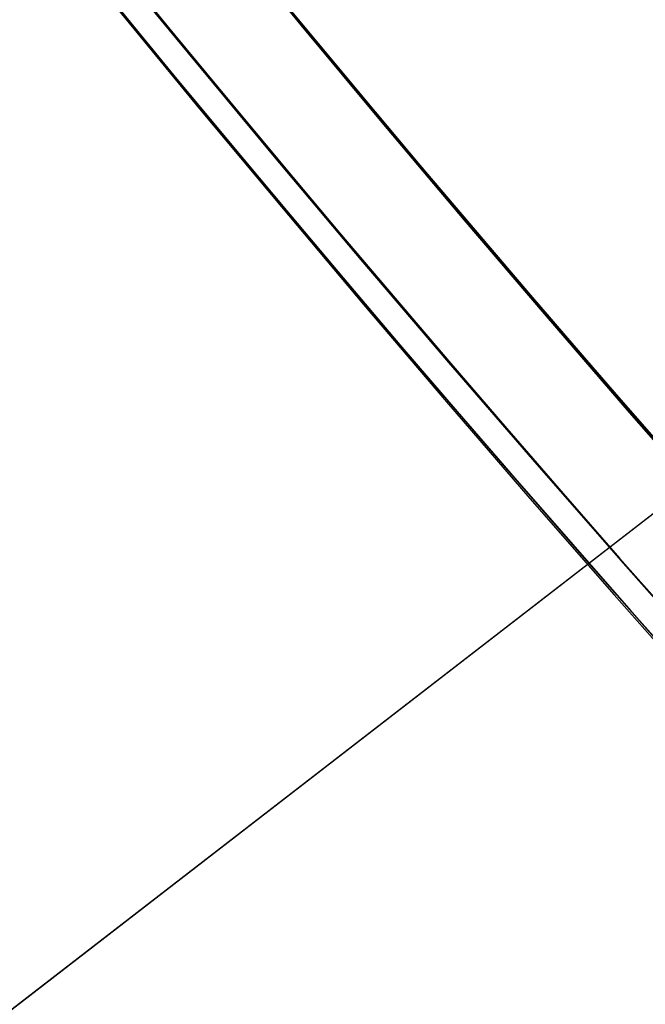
# Model space of a CAD drawing. Header units: millimetres. Extents: x -83 to 676, y -83 to 676.
# Tile 90 of 256: x 108 to 115, y 132 to 143. Entities that reach past the tile are written whole.
import ezdxf

# ---------------------------------------------------------------- set-up
doc = ezdxf.new("R2010")
doc.units = ezdxf.units.MM
doc.header["$MEASUREMENT"] = 0
doc.layers.add('IGES level 0', color=7, linetype='Continuous', true_color=0xff7878)

msp = doc.modelspace()

# ---------------------------------------------------------------- linework, layer by layer
at = {"layer": 'IGES level 0', "color": 254, "true_color": 0xcad1ee}
for p, q in [((139.1203519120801, 155.9052050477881, 47.0000000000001), (100.7460105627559, 126.2461435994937, 47.0000000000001)), ((100.7460105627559, 126.2461435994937, 48.0000000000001), (139.1203519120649, 155.9052050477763, 48.0000000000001))]:
    msp.add_line(p, q, dxfattribs=at)
at = {"layer": 'IGES level 0', "color": 70, "true_color": 0x66ff00}
for p, q in [((100.7460105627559, 126.2461435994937, 48.0000000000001), (139.1203519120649, 155.9052050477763, 48.0000000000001)), ((100.7460105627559, 126.2461435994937, 47.0000000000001), (139.1203519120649, 155.9052050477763, 47.0000000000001))]:
    msp.add_line(p, q, dxfattribs=at)
at = {"layer": 'IGES level 0', "color": 153, "true_color": 0x5393cf}
for centre, radius in [((296.5, 296.5), 296.5), ((296.5, 296.5, -1.19999999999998), 296.5000000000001), ((296.4999999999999, 296.4999999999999), 241), ((296.5, 296.4999999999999, -1.19999999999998), 241.0000000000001)]:
    msp.add_circle(centre, radius, dxfattribs=at)
at = {"layer": 'IGES level 0'}
for centre, radius in [((296.5, 296.5, 47), 296.5000000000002), ((296.5, 296.5), 296.5000000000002), ((296.5, 296.5, 47), 295.3000000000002), ((296.5, 296.5000000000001), 295.3000000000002)]:
    msp.add_circle(centre, radius, dxfattribs=at)
at = {"layer": 'IGES level 0', "color": 124, "true_color": 0x1aa180}
for centre, radius in [((296.5, 296.5, 47.0000000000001), 294.9999999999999), ((296.5, 296.5000000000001, 45.8000000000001), 294.9999999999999), ((296.5, 296.5, 47.0000000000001), 242.4999999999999), ((296.5, 296.5, 45.8000000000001), 242.4999999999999)]:
    msp.add_circle(centre, radius, dxfattribs=at)
at = {"layer": 'IGES level 0', "color": 31, "true_color": 0xffba87}
for centre, radius in [((296.5, 296.5000000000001), 242.2000000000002), ((296.5, 296.5000000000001, 47), 242.2000000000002), ((296.5, 296.5), 241.0000000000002), ((296.4999999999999, 296.4999999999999, 47), 241.0000000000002)]:
    msp.add_circle(centre, radius, dxfattribs=at)
at = {"layer": 'IGES level 0'}
for centre, radius, start, end in [((296.5, 296.5), 296.5000000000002, 45, 225), ((296.5, 296.5000000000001, 47), 296.5000000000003, 45.0000000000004, 225), ((296.5, 296.5, 23.5), 296.5000000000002, 45, 225), ((296.5, 296.5, 47), 295.3000000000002, 45.00000000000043, 225), ((296.5000000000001, 296.5), 295.3000000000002, 45.00000000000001, 225), ((296.5, 296.5, 23.5), 295.3000000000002, 45, 225), ((296.5, 296.5), 296.5000000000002, 225, 45), ((296.5, 296.5, 47), 296.5000000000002, 224.9999999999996, 45), ((296.5, 296.5, 23.5), 296.5000000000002, 225, 45), ((296.5, 296.5000000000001, 47), 295.3000000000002, 224.9999999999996, 44.99999999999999), ((296.5, 296.5000000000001), 295.3000000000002, 225, 44.99999999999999), ((296.5, 296.5, 23.5), 295.3000000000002, 225, 45.00000000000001)]:
    msp.add_arc(centre, radius, start, end, dxfattribs=at)
at = {"layer": 'IGES level 0', "color": 31, "true_color": 0xffba87}
for centre, radius, start, end in [((296.5, 296.5000000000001), 242.2000000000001, 135, 314.9999999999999), ((296.5000000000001, 296.5, 47), 242.2000000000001, 134.9999999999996, 315), ((296.5, 296.5, 23.5), 242.2000000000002, 135, 315), ((296.5000000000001, 296.5, 47), 241.0000000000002, 134.9999999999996, 315), ((296.5, 296.5), 241.0000000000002, 135, 315), ((296.5, 296.5, 23.5), 241.0000000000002, 135, 315)]:
    msp.add_arc(centre, radius, start, end, dxfattribs=at)
at = {"layer": 'IGES level 0', "color": 153, "true_color": 0x5393cf}
for centre, radius, start in [((296.5, 296.5, -1.19999999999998), 296.5, 164.9999999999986), ((296.5000000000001, 296.5000000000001), 296.5000000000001, 164.9999999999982), ((296.5000000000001, 296.5, -0.59999999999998), 296.5000000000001, 164.9999999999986), ((296.5, 296.4999999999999, -1.19999999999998), 241.0000000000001, 164.9999999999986), ((296.4999999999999, 296.5), 241.0000000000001, 164.9999999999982), ((296.5, 296.5, -0.59999999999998), 241, 164.9999999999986)]:
    msp.add_arc(centre, radius, start, 344.9999999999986, dxfattribs=at)
at = {"layer": 'IGES level 0', "color": 124, "true_color": 0x1aa180}
for centre, radius, start in [((296.5, 296.5, 45.8000000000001), 294.9999999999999, 164.9999999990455), ((296.4999999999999, 296.5, 47.0000000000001), 294.9999999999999, 164.9999999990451), ((296.5000000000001, 296.5, 46.4000000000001), 294.9999999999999, 164.9999999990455), ((296.5, 296.5, 45.8000000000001), 242.4999999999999, 164.9999999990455), ((296.5, 296.5000000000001, 47.00000000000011), 242.4999999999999, 164.9999999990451), ((296.4999999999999, 296.5, 46.4000000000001), 242.5, 164.9999999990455)]:
    msp.add_arc(centre, radius, start, 344.9999999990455, dxfattribs=at)
at = {"layer": 'IGES level 0', "color": 6, "true_color": 0xff00ff, "extrusion": (0.7912235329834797, 0.6115270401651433, 1.403541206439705e-16)}
msp.add_arc((53.28001011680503, 31.50000000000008, 207.5155449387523), 89.99999999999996, 0, 180, dxfattribs=at)
msp.add_arc((53.28001011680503, 31.50000000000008, 207.5155449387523), 89.99999999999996, 0, 180, dxfattribs=at)
at = {"layer": 'IGES level 0', "color": 6, "true_color": 0xff00ff, "extrusion": (0.7912235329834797, 0.6115270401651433, -1.403541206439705e-16)}
msp.add_arc((53.28001011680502, -43.49999999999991, 207.5155449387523), 89.99999999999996, 180, 1.357036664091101e-14, dxfattribs=at)
msp.add_arc((53.28001011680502, -43.49999999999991, 207.5155449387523), 89.99999999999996, 180, 1.357036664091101e-14, dxfattribs=at)
at = {"layer": 'IGES level 0', "color": 6, "true_color": 0xff00ff, "extrusion": (0.7912235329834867, 0.6115270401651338, 0)}
for centre, start, end in [((53.28001011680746, -43.49999999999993, 207.2155449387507), 180, 0), ((53.28001011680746, 31.50000000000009, 207.2155449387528), 6.785183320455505e-15, 180)]:
    msp.add_arc(centre, 89.99999999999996, start, end, dxfattribs=at)
at = {"layer": 'IGES level 0', "color": 6, "true_color": 0xff00ff, "extrusion": (0.7912235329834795, 0.6115270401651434, 7.073847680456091e-15)}
msp.add_arc((53.28001011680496, -43.50000000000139, 206.915544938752), 89.99999999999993, 180, 3.754468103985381e-13, dxfattribs=at)
at = {"layer": 'IGES level 0', "color": 6, "true_color": 0xff00ff, "extrusion": (0.7912235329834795, 0.6115270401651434, -7.073847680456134e-15)}
msp.add_arc((53.28001011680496, 31.5000000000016, 206.9155449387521), 89.99999999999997, 359.9999999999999, 179.9999999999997, dxfattribs=at)
at = {"layer": 'IGES level 0', "color": 6, "true_color": 0xff00ff, "extrusion": (0.7912235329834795, 0.6115270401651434, 5.614164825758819e-17)}
msp.add_arc((53.28001011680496, 31.50000000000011, 206.9155449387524), 89.99999999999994, 0, 180, dxfattribs=at)
at = {"layer": 'IGES level 0', "color": 6, "true_color": 0xff00ff, "extrusion": (0.7912235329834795, 0.6115270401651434, -5.614164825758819e-17)}
msp.add_arc((53.28001011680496, -43.49999999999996, 206.9155449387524), 89.99999999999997, 180, 3.618764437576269e-14, dxfattribs=at)

doc.saveas('drawing.dxf')
